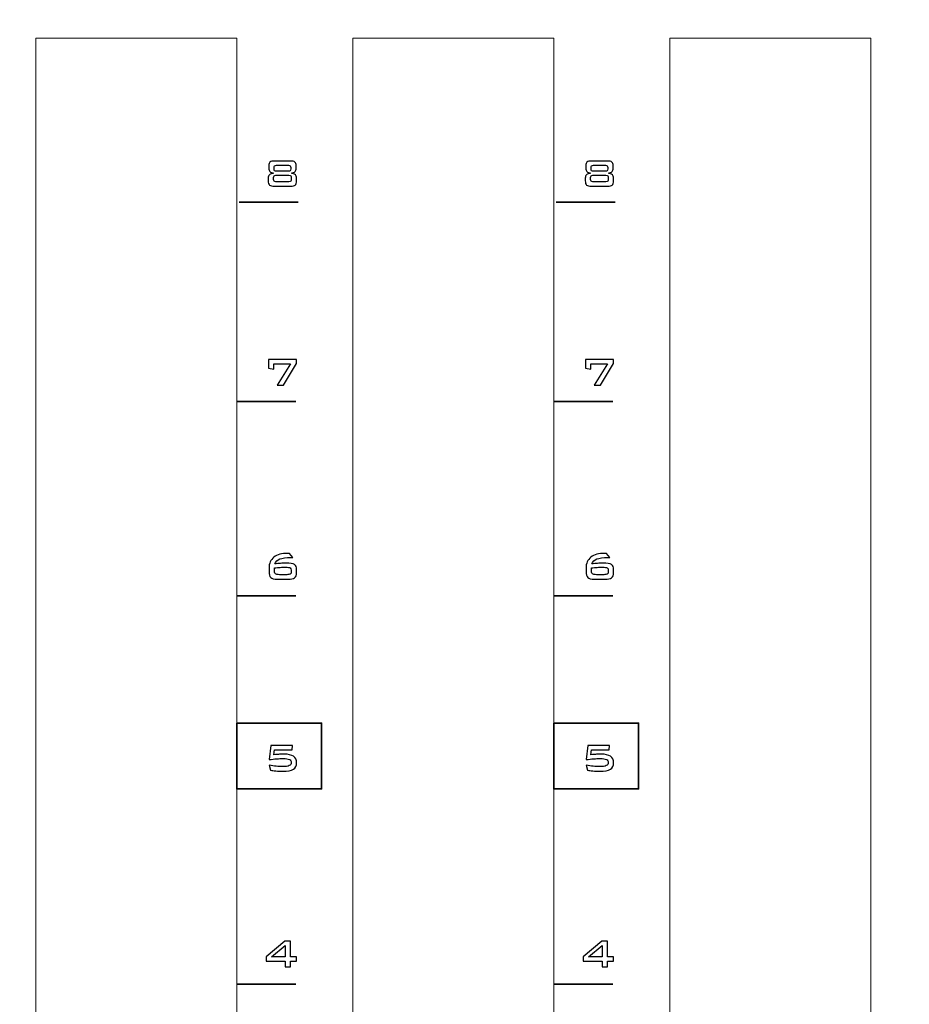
# Model space of a CAD drawing. Header units: millimetres. Extents: x 94562 to 148959, y -25377 to 3008.
# Tile 42 of 187: x 99278 to 99342, y -21976 to -21905. Entities that reach past the tile are written whole.
import ezdxf

# ---------------------------------------------------------------- set-up
doc = ezdxf.new("R2010")
doc.units = ezdxf.units.MM
doc.layers.add('tt_symbole', color=40, linetype='Continuous')

msp = doc.modelspace()

# ---------------------------------------------------------------- linework, layer by layer
at = {"layer": 'tt_symbole', "lineweight": 5}
for points, knots in [([(98937.302, -21884.08), (98937.302, -21884.08), (98939.302, -21882.08), (98939.302, -21882.08), (98939.302, -21882.08), (98939.302, -21882.08), (98955.802, -21882.08), (98955.802, -21882.08), (98955.802, -21882.08), (98955.802, -21882.08), (98955.802, -21881.705), (98955.802, -21881.705), (98955.802, -21881.705), (98955.802, -21880.261), (98956.984, -21879.08), (98958.427, -21879.08), (98958.427, -21879.08), (98958.427, -21879.08), (99398.177, -21879.08), (99398.177, -21879.08), (99398.177, -21879.08), (99399.621, -21879.08), (99400.802, -21880.261), (99400.802, -21881.705), (99400.802, -21881.705), (99400.802, -21881.705), (99400.802, -21882.08), (99400.802, -21882.08), (99400.802, -21882.08), (99400.802, -21882.08), (99417.302, -21882.08), (99417.302, -21882.08), (99417.302, -21882.08), (99417.302, -21882.08), (99419.302, -21884.08), (99419.302, -21884.08), (99419.302, -21884.08), (99419.302, -21884.08), (99419.302, -22049.08), (99419.302, -22049.08), (99419.302, -22049.08), (99419.302, -22049.08), (99417.302, -22051.08), (99417.302, -22051.08), (99417.302, -22051.08), (99417.302, -22051.08), (99400.802, -22051.08), (99400.802, -22051.08), (99400.802, -22051.08), (99400.802, -22051.08), (99400.802, -22051.455), (99400.802, -22051.455), (99400.802, -22051.455), (99400.802, -22052.899), (99399.621, -22054.08), (99398.177, -22054.08), (99398.177, -22054.08), (99398.177, -22054.08), (99397.802, -22054.08), (99397.802, -22054.08), (99397.802, -22054.08), (99397.802, -22054.08), (99397.802, -22055.08), (99397.802, -22055.08), (99397.802, -22055.08), (99397.802, -22055.08), (98958.802, -22055.08), (98958.802, -22055.08), (98958.802, -22055.08), (98958.802, -22055.08), (98958.802, -22054.08), (98958.802, -22054.08), (98958.802, -22054.08), (98958.802, -22054.08), (98958.427, -22054.08), (98958.427, -22054.08), (98958.427, -22054.08), (98956.984, -22054.08), (98955.802, -22052.899), (98955.802, -22051.455), (98955.802, -22051.455), (98955.802, -22051.455), (98955.802, -22051.08), (98955.802, -22051.08), (98955.802, -22051.08), (98955.802, -22051.08), (98939.302, -22051.08), (98939.302, -22051.08), (98939.302, -22051.08), (98939.302, -22051.08), (98937.302, -22049.08), (98937.302, -22049.08), (98937.302, -22049.08), (98937.302, -22049.08), (98937.302, -21884.08), (98937.302, -21884.08)], [0, 0, 0, 0, 0.041667, 0.041667, 0.041667, 0.041667, 0.083333, 0.083333, 0.083333, 0.083333, 0.125, 0.125, 0.125, 0.125, 0.166667, 0.166667, 0.166667, 0.166667, 0.208333, 0.208333, 0.208333, 0.208333, 0.25, 0.25, 0.25, 0.25, 0.291667, 0.291667, 0.291667, 0.291667, 0.333333, 0.333333, 0.333333, 0.333333, 0.375, 0.375, 0.375, 0.375, 0.416667, 0.416667, 0.416667, 0.416667, 0.458333, 0.458333, 0.458333, 0.458333, 0.5, 0.5, 0.5, 0.5, 0.541667, 0.541667, 0.541667, 0.541667, 0.583333, 0.583333, 0.583333, 0.583333, 0.625, 0.625, 0.625, 0.625, 0.666667, 0.666667, 0.666667, 0.666667, 0.708333, 0.708333, 0.708333, 0.708333, 0.75, 0.75, 0.75, 0.75, 0.791667, 0.791667, 0.791667, 0.791667, 0.833333, 0.833333, 0.833333, 0.833333, 0.875, 0.875, 0.875, 0.875, 0.916667, 0.916667, 0.916667, 0.916667, 0.958333, 0.958333, 0.958333, 0.958333, 1, 1, 1, 1]), ([(99279.482, -21906.48), (99279.482, -21906.48), (99293.982, -21906.48), (99293.982, -21906.48), (99293.982, -21906.48), (99293.982, -21906.48), (99293.982, -22025.48), (99293.982, -22025.48), (99293.982, -22025.48), (99293.982, -22025.48), (99279.482, -22025.48), (99279.482, -22025.48), (99279.482, -22025.48), (99279.482, -22025.48), (99279.482, -21906.48), (99279.482, -21906.48)], [0, 0, 0, 0, 0.25, 0.25, 0.25, 0.25, 0.5, 0.5, 0.5, 0.5, 0.75, 0.75, 0.75, 0.75, 1, 1, 1, 1]), ([(99302.342, -21906.48), (99302.342, -21906.48), (99316.842, -21906.48), (99316.842, -21906.48), (99316.842, -21906.48), (99316.842, -21906.48), (99316.842, -22025.48), (99316.842, -22025.48), (99316.842, -22025.48), (99316.842, -22025.48), (99302.342, -22025.48), (99302.342, -22025.48), (99302.342, -22025.48), (99302.342, -22025.48), (99302.342, -21906.48), (99302.342, -21906.48)], [0, 0, 0, 0, 0.25, 0.25, 0.25, 0.25, 0.5, 0.5, 0.5, 0.5, 0.75, 0.75, 0.75, 0.75, 1, 1, 1, 1]), ([(99325.202, -21906.48), (99325.202, -21906.48), (99339.702, -21906.48), (99339.702, -21906.48), (99339.702, -21906.48), (99339.702, -21906.48), (99339.702, -22025.48), (99339.702, -22025.48), (99339.702, -22025.48), (99339.702, -22025.48), (99325.202, -22025.48), (99325.202, -22025.48), (99325.202, -22025.48), (99325.202, -22025.48), (99325.202, -21906.48), (99325.202, -21906.48)], [0, 0, 0, 0, 0.25, 0.25, 0.25, 0.25, 0.5, 0.5, 0.5, 0.5, 0.75, 0.75, 0.75, 0.75, 1, 1, 1, 1])]:
    msp.add_open_spline(points, degree=3, knots=knots, dxfattribs=at)
at = {"layer": 'tt_symbole'}
for points, knots in [([(99297.839, -21915.343), (99298.003, -21915.343), (99298.114, -21915.369), (99298.171, -21915.419), (99298.171, -21915.419), (99298.228, -21915.47), (99298.256, -21915.563), (99298.256, -21915.7), (99298.256, -21915.7), (99298.256, -21915.7), (99298.256, -21915.865), (99298.256, -21915.865), (99298.256, -21915.865), (99298.256, -21915.971), (99298.23, -21916.05), (99298.179, -21916.103), (99298.179, -21916.103), (99298.127, -21916.156), (99298.036, -21916.194), (99297.906, -21916.218), (99297.906, -21916.218), (99298.041, -21916.233), (99298.14, -21916.27), (99298.203, -21916.329), (99298.203, -21916.329), (99298.266, -21916.387), (99298.297, -21916.472), (99298.297, -21916.582), (99298.297, -21916.582), (99298.297, -21916.582), (99298.297, -21916.773), (99298.297, -21916.773), (99298.297, -21916.773), (99298.297, -21916.921), (99298.265, -21917.024), (99298.2, -21917.08), (99298.2, -21917.08), (99298.135, -21917.136), (99298.02, -21917.164), (99297.853, -21917.164), (99297.853, -21917.164), (99297.853, -21917.164), (99296.69, -21917.164), (99296.69, -21917.164), (99296.69, -21917.164), (99296.525, -21917.164), (99296.41, -21917.137), (99296.346, -21917.081), (99296.346, -21917.081), (99296.282, -21917.025), (99296.249, -21916.923), (99296.249, -21916.773), (99296.249, -21916.773), (99296.249, -21916.773), (99296.249, -21916.582), (99296.249, -21916.582), (99296.249, -21916.582), (99296.249, -21916.473), (99296.281, -21916.389), (99296.344, -21916.329), (99296.344, -21916.329), (99296.407, -21916.271), (99296.505, -21916.233), (99296.637, -21916.218), (99296.637, -21916.218), (99296.508, -21916.193), (99296.418, -21916.154), (99296.365, -21916.101), (99296.365, -21916.101), (99296.313, -21916.048), (99296.287, -21915.97), (99296.287, -21915.865), (99296.287, -21915.865), (99296.287, -21915.865), (99296.287, -21915.7), (99296.287, -21915.7), (99296.287, -21915.7), (99296.287, -21915.563), (99296.315, -21915.47), (99296.372, -21915.419), (99296.372, -21915.419), (99296.429, -21915.369), (99296.54, -21915.343), (99296.704, -21915.343), (99296.704, -21915.343), (99296.704, -21915.343), (99297.839, -21915.343), (99297.839, -21915.343)], [0, 0, 0, 0, 0.045455, 0.045455, 0.045455, 0.045455, 0.090909, 0.090909, 0.090909, 0.090909, 0.136364, 0.136364, 0.136364, 0.136364, 0.181818, 0.181818, 0.181818, 0.181818, 0.227273, 0.227273, 0.227273, 0.227273, 0.272727, 0.272727, 0.272727, 0.272727, 0.318182, 0.318182, 0.318182, 0.318182, 0.363636, 0.363636, 0.363636, 0.363636, 0.409091, 0.409091, 0.409091, 0.409091, 0.454545, 0.454545, 0.454545, 0.454545, 0.5, 0.5, 0.5, 0.5, 0.545455, 0.545455, 0.545455, 0.545455, 0.590909, 0.590909, 0.590909, 0.590909, 0.636364, 0.636364, 0.636364, 0.636364, 0.681818, 0.681818, 0.681818, 0.681818, 0.727273, 0.727273, 0.727273, 0.727273, 0.772727, 0.772727, 0.772727, 0.772727, 0.818182, 0.818182, 0.818182, 0.818182, 0.863636, 0.863636, 0.863636, 0.863636, 0.909091, 0.909091, 0.909091, 0.909091, 0.954545, 0.954545, 0.954545, 0.954545, 1, 1, 1, 1]), ([(99297.698, -21915.653), (99297.698, -21915.653), (99296.849, -21915.653), (99296.849, -21915.653), (99296.849, -21915.653), (99296.779, -21915.653), (99296.732, -21915.664), (99296.707, -21915.687), (99296.707, -21915.687), (99296.683, -21915.709), (99296.671, -21915.754), (99296.671, -21915.82), (99296.671, -21915.82), (99296.671, -21915.82), (99296.671, -21915.912), (99296.671, -21915.912), (99296.671, -21915.912), (99296.671, -21915.977), (99296.683, -21916.021), (99296.707, -21916.044), (99296.707, -21916.044), (99296.732, -21916.066), (99296.779, -21916.077), (99296.849, -21916.077), (99296.849, -21916.077), (99296.849, -21916.077), (99297.698, -21916.077), (99297.698, -21916.077), (99297.698, -21916.077), (99297.767, -21916.077), (99297.813, -21916.066), (99297.837, -21916.044), (99297.837, -21916.044), (99297.86, -21916.022), (99297.872, -21915.978), (99297.872, -21915.912), (99297.872, -21915.912), (99297.872, -21915.912), (99297.872, -21915.82), (99297.872, -21915.82), (99297.872, -21915.82), (99297.872, -21915.753), (99297.86, -21915.708), (99297.837, -21915.686), (99297.837, -21915.686), (99297.813, -21915.664), (99297.767, -21915.653), (99297.698, -21915.653)], [0, 0, 0, 0, 0.083333, 0.083333, 0.083333, 0.083333, 0.166667, 0.166667, 0.166667, 0.166667, 0.25, 0.25, 0.25, 0.25, 0.333333, 0.333333, 0.333333, 0.333333, 0.416667, 0.416667, 0.416667, 0.416667, 0.5, 0.5, 0.5, 0.5, 0.583333, 0.583333, 0.583333, 0.583333, 0.666667, 0.666667, 0.666667, 0.666667, 0.75, 0.75, 0.75, 0.75, 0.833333, 0.833333, 0.833333, 0.833333, 0.916667, 0.916667, 0.916667, 0.916667, 1, 1, 1, 1]), ([(99320.699, -21915.343), (99320.863, -21915.343), (99320.974, -21915.369), (99321.031, -21915.419), (99321.031, -21915.419), (99321.088, -21915.47), (99321.116, -21915.563), (99321.116, -21915.7), (99321.116, -21915.7), (99321.116, -21915.7), (99321.116, -21915.865), (99321.116, -21915.865), (99321.116, -21915.865), (99321.116, -21915.971), (99321.09, -21916.05), (99321.039, -21916.103), (99321.039, -21916.103), (99320.987, -21916.156), (99320.896, -21916.194), (99320.766, -21916.218), (99320.766, -21916.218), (99320.901, -21916.233), (99321, -21916.27), (99321.063, -21916.329), (99321.063, -21916.329), (99321.126, -21916.387), (99321.157, -21916.472), (99321.157, -21916.582), (99321.157, -21916.582), (99321.157, -21916.582), (99321.157, -21916.773), (99321.157, -21916.773), (99321.157, -21916.773), (99321.157, -21916.921), (99321.125, -21917.024), (99321.06, -21917.08), (99321.06, -21917.08), (99320.995, -21917.136), (99320.88, -21917.164), (99320.713, -21917.164), (99320.713, -21917.164), (99320.713, -21917.164), (99319.55, -21917.164), (99319.55, -21917.164), (99319.55, -21917.164), (99319.385, -21917.164), (99319.27, -21917.137), (99319.206, -21917.081), (99319.206, -21917.081), (99319.142, -21917.025), (99319.109, -21916.923), (99319.109, -21916.773), (99319.109, -21916.773), (99319.109, -21916.773), (99319.109, -21916.582), (99319.109, -21916.582), (99319.109, -21916.582), (99319.109, -21916.473), (99319.141, -21916.389), (99319.204, -21916.329), (99319.204, -21916.329), (99319.267, -21916.271), (99319.365, -21916.233), (99319.497, -21916.218), (99319.497, -21916.218), (99319.368, -21916.193), (99319.278, -21916.154), (99319.225, -21916.101), (99319.225, -21916.101), (99319.173, -21916.048), (99319.147, -21915.97), (99319.147, -21915.865), (99319.147, -21915.865), (99319.147, -21915.865), (99319.147, -21915.7), (99319.147, -21915.7), (99319.147, -21915.7), (99319.147, -21915.563), (99319.175, -21915.47), (99319.232, -21915.419), (99319.232, -21915.419), (99319.289, -21915.369), (99319.4, -21915.343), (99319.564, -21915.343), (99319.564, -21915.343), (99319.564, -21915.343), (99320.699, -21915.343), (99320.699, -21915.343)], [0, 0, 0, 0, 0.045455, 0.045455, 0.045455, 0.045455, 0.090909, 0.090909, 0.090909, 0.090909, 0.136364, 0.136364, 0.136364, 0.136364, 0.181818, 0.181818, 0.181818, 0.181818, 0.227273, 0.227273, 0.227273, 0.227273, 0.272727, 0.272727, 0.272727, 0.272727, 0.318182, 0.318182, 0.318182, 0.318182, 0.363636, 0.363636, 0.363636, 0.363636, 0.409091, 0.409091, 0.409091, 0.409091, 0.454545, 0.454545, 0.454545, 0.454545, 0.5, 0.5, 0.5, 0.5, 0.545455, 0.545455, 0.545455, 0.545455, 0.590909, 0.590909, 0.590909, 0.590909, 0.636364, 0.636364, 0.636364, 0.636364, 0.681818, 0.681818, 0.681818, 0.681818, 0.727273, 0.727273, 0.727273, 0.727273, 0.772727, 0.772727, 0.772727, 0.772727, 0.818182, 0.818182, 0.818182, 0.818182, 0.863636, 0.863636, 0.863636, 0.863636, 0.909091, 0.909091, 0.909091, 0.909091, 0.954545, 0.954545, 0.954545, 0.954545, 1, 1, 1, 1]), ([(99320.558, -21915.653), (99320.558, -21915.653), (99319.709, -21915.653), (99319.709, -21915.653), (99319.709, -21915.653), (99319.639, -21915.653), (99319.592, -21915.664), (99319.567, -21915.687), (99319.567, -21915.687), (99319.543, -21915.709), (99319.531, -21915.754), (99319.531, -21915.82), (99319.531, -21915.82), (99319.531, -21915.82), (99319.531, -21915.912), (99319.531, -21915.912), (99319.531, -21915.912), (99319.531, -21915.977), (99319.543, -21916.021), (99319.567, -21916.044), (99319.567, -21916.044), (99319.592, -21916.066), (99319.639, -21916.077), (99319.709, -21916.077), (99319.709, -21916.077), (99319.709, -21916.077), (99320.558, -21916.077), (99320.558, -21916.077), (99320.558, -21916.077), (99320.627, -21916.077), (99320.673, -21916.066), (99320.697, -21916.044), (99320.697, -21916.044), (99320.72, -21916.022), (99320.732, -21915.978), (99320.732, -21915.912), (99320.732, -21915.912), (99320.732, -21915.912), (99320.732, -21915.82), (99320.732, -21915.82), (99320.732, -21915.82), (99320.732, -21915.753), (99320.72, -21915.708), (99320.697, -21915.686), (99320.697, -21915.686), (99320.673, -21915.664), (99320.627, -21915.653), (99320.558, -21915.653)], [0, 0, 0, 0, 0.083333, 0.083333, 0.083333, 0.083333, 0.166667, 0.166667, 0.166667, 0.166667, 0.25, 0.25, 0.25, 0.25, 0.333333, 0.333333, 0.333333, 0.333333, 0.416667, 0.416667, 0.416667, 0.416667, 0.5, 0.5, 0.5, 0.5, 0.583333, 0.583333, 0.583333, 0.583333, 0.666667, 0.666667, 0.666667, 0.666667, 0.75, 0.75, 0.75, 0.75, 0.833333, 0.833333, 0.833333, 0.833333, 0.916667, 0.916667, 0.916667, 0.916667, 1, 1, 1, 1]), ([(99297.738, -21916.373), (99297.738, -21916.373), (99296.806, -21916.373), (99296.806, -21916.373), (99296.806, -21916.373), (99296.737, -21916.373), (99296.691, -21916.385), (99296.668, -21916.406), (99296.668, -21916.406), (99296.645, -21916.428), (99296.633, -21916.473), (99296.633, -21916.54), (99296.633, -21916.54), (99296.633, -21916.54), (99296.633, -21916.673), (99296.633, -21916.673), (99296.633, -21916.673), (99296.633, -21916.74), (99296.645, -21916.784), (99296.666, -21916.805), (99296.666, -21916.805), (99296.688, -21916.826), (99296.734, -21916.837), (99296.806, -21916.837), (99296.806, -21916.837), (99296.806, -21916.837), (99297.738, -21916.837), (99297.738, -21916.837), (99297.738, -21916.837), (99297.808, -21916.837), (99297.854, -21916.826), (99297.876, -21916.805), (99297.876, -21916.805), (99297.899, -21916.784), (99297.91, -21916.74), (99297.91, -21916.673), (99297.91, -21916.673), (99297.91, -21916.673), (99297.91, -21916.54), (99297.91, -21916.54), (99297.91, -21916.54), (99297.91, -21916.473), (99297.898, -21916.428), (99297.875, -21916.406), (99297.875, -21916.406), (99297.852, -21916.385), (99297.806, -21916.373), (99297.738, -21916.373)], [0, 0, 0, 0, 0.083333, 0.083333, 0.083333, 0.083333, 0.166667, 0.166667, 0.166667, 0.166667, 0.25, 0.25, 0.25, 0.25, 0.333333, 0.333333, 0.333333, 0.333333, 0.416667, 0.416667, 0.416667, 0.416667, 0.5, 0.5, 0.5, 0.5, 0.583333, 0.583333, 0.583333, 0.583333, 0.666667, 0.666667, 0.666667, 0.666667, 0.75, 0.75, 0.75, 0.75, 0.833333, 0.833333, 0.833333, 0.833333, 0.916667, 0.916667, 0.916667, 0.916667, 1, 1, 1, 1]), ([(99320.598, -21916.373), (99320.598, -21916.373), (99319.666, -21916.373), (99319.666, -21916.373), (99319.666, -21916.373), (99319.597, -21916.373), (99319.551, -21916.385), (99319.528, -21916.406), (99319.528, -21916.406), (99319.505, -21916.428), (99319.493, -21916.473), (99319.493, -21916.54), (99319.493, -21916.54), (99319.493, -21916.54), (99319.493, -21916.673), (99319.493, -21916.673), (99319.493, -21916.673), (99319.493, -21916.74), (99319.505, -21916.784), (99319.526, -21916.805), (99319.526, -21916.805), (99319.548, -21916.826), (99319.594, -21916.837), (99319.666, -21916.837), (99319.666, -21916.837), (99319.666, -21916.837), (99320.598, -21916.837), (99320.598, -21916.837), (99320.598, -21916.837), (99320.668, -21916.837), (99320.714, -21916.826), (99320.736, -21916.805), (99320.736, -21916.805), (99320.759, -21916.784), (99320.77, -21916.74), (99320.77, -21916.673), (99320.77, -21916.673), (99320.77, -21916.673), (99320.77, -21916.54), (99320.77, -21916.54), (99320.77, -21916.54), (99320.77, -21916.473), (99320.758, -21916.428), (99320.735, -21916.406), (99320.735, -21916.406), (99320.712, -21916.385), (99320.666, -21916.373), (99320.598, -21916.373)], [0, 0, 0, 0, 0.083333, 0.083333, 0.083333, 0.083333, 0.166667, 0.166667, 0.166667, 0.166667, 0.25, 0.25, 0.25, 0.25, 0.333333, 0.333333, 0.333333, 0.333333, 0.416667, 0.416667, 0.416667, 0.416667, 0.5, 0.5, 0.5, 0.5, 0.583333, 0.583333, 0.583333, 0.583333, 0.666667, 0.666667, 0.666667, 0.666667, 0.75, 0.75, 0.75, 0.75, 0.833333, 0.833333, 0.833333, 0.833333, 0.916667, 0.916667, 0.916667, 0.916667, 1, 1, 1, 1]), ([(99296.881, -21931.494), (99296.881, -21931.494), (99297.863, -21929.951), (99297.863, -21929.951), (99297.863, -21929.951), (99297.863, -21929.951), (99296.659, -21929.951), (99296.659, -21929.951), (99296.659, -21929.951), (99296.659, -21929.951), (99296.659, -21930.344), (99296.659, -21930.344), (99296.659, -21930.344), (99296.659, -21930.344), (99296.275, -21930.277), (99296.275, -21930.277), (99296.275, -21930.277), (99296.275, -21930.277), (99296.275, -21929.641), (99296.275, -21929.641), (99296.275, -21929.641), (99296.275, -21929.641), (99298.297, -21929.641), (99298.297, -21929.641), (99298.297, -21929.641), (99298.297, -21929.641), (99298.297, -21929.934), (99298.297, -21929.934), (99298.297, -21929.934), (99298.297, -21929.934), (99297.345, -21931.494), (99297.345, -21931.494), (99297.345, -21931.494), (99297.345, -21931.494), (99296.881, -21931.494), (99296.881, -21931.494)], [0, 0, 0, 0, 0.111111, 0.111111, 0.111111, 0.111111, 0.222222, 0.222222, 0.222222, 0.222222, 0.333333, 0.333333, 0.333333, 0.333333, 0.444444, 0.444444, 0.444444, 0.444444, 0.555556, 0.555556, 0.555556, 0.555556, 0.666667, 0.666667, 0.666667, 0.666667, 0.777778, 0.777778, 0.777778, 0.777778, 0.888889, 0.888889, 0.888889, 0.888889, 1, 1, 1, 1]), ([(99319.741, -21931.494), (99319.741, -21931.494), (99320.723, -21929.951), (99320.723, -21929.951), (99320.723, -21929.951), (99320.723, -21929.951), (99319.519, -21929.951), (99319.519, -21929.951), (99319.519, -21929.951), (99319.519, -21929.951), (99319.519, -21930.344), (99319.519, -21930.344), (99319.519, -21930.344), (99319.519, -21930.344), (99319.135, -21930.277), (99319.135, -21930.277), (99319.135, -21930.277), (99319.135, -21930.277), (99319.135, -21929.641), (99319.135, -21929.641), (99319.135, -21929.641), (99319.135, -21929.641), (99321.157, -21929.641), (99321.157, -21929.641), (99321.157, -21929.641), (99321.157, -21929.641), (99321.157, -21929.934), (99321.157, -21929.934), (99321.157, -21929.934), (99321.157, -21929.934), (99320.205, -21931.494), (99320.205, -21931.494), (99320.205, -21931.494), (99320.205, -21931.494), (99319.741, -21931.494), (99319.741, -21931.494)], [0, 0, 0, 0, 0.111111, 0.111111, 0.111111, 0.111111, 0.222222, 0.222222, 0.222222, 0.222222, 0.333333, 0.333333, 0.333333, 0.333333, 0.444444, 0.444444, 0.444444, 0.444444, 0.555556, 0.555556, 0.555556, 0.555556, 0.666667, 0.666667, 0.666667, 0.666667, 0.777778, 0.777778, 0.777778, 0.777778, 0.888889, 0.888889, 0.888889, 0.888889, 1, 1, 1, 1]), ([(99296.724, -21944.388), (99296.863, -21944.368), (99297, -21944.352), (99297.134, -21944.341), (99297.134, -21944.341), (99297.267, -21944.33), (99297.399, -21944.325), (99297.529, -21944.325), (99297.529, -21944.325), (99297.823, -21944.325), (99298.024, -21944.359), (99298.134, -21944.427), (99298.134, -21944.427), (99298.243, -21944.496), (99298.297, -21944.618), (99298.297, -21944.795), (99298.297, -21944.795), (99298.297, -21944.795), (99298.297, -21945.042), (99298.297, -21945.042), (99298.297, -21945.042), (99298.297, -21945.193), (99298.247, -21945.305), (99298.146, -21945.377), (99298.146, -21945.377), (99298.044, -21945.45), (99297.887, -21945.486), (99297.674, -21945.486), (99297.674, -21945.486), (99297.674, -21945.486), (99296.904, -21945.486), (99296.904, -21945.486), (99296.904, -21945.486), (99296.674, -21945.486), (99296.516, -21945.446), (99296.432, -21945.366), (99296.432, -21945.366), (99296.346, -21945.285), (99296.304, -21945.138), (99296.304, -21944.925), (99296.304, -21944.925), (99296.304, -21944.925), (99296.304, -21944.685), (99296.304, -21944.685), (99296.304, -21944.685), (99296.304, -21944.346), (99296.422, -21944.084), (99296.656, -21943.899), (99296.656, -21943.899), (99296.891, -21943.713), (99297.222, -21943.62), (99297.65, -21943.62), (99297.65, -21943.62), (99297.666, -21943.62), (99297.683, -21943.62), (99297.702, -21943.621), (99297.702, -21943.621), (99297.721, -21943.622), (99297.747, -21943.624), (99297.779, -21943.627), (99297.779, -21943.627), (99297.779, -21943.627), (99298.03, -21943.92), (99298.03, -21943.92), (99298.03, -21943.92), (99298.03, -21943.92), (99297.913, -21943.92), (99297.913, -21943.92), (99297.913, -21943.92), (99297.526, -21943.92), (99297.247, -21943.956), (99297.074, -21944.026), (99297.074, -21944.026), (99296.902, -21944.097), (99296.786, -21944.218), (99296.724, -21944.388)], [0, 0, 0, 0, 0.052632, 0.052632, 0.052632, 0.052632, 0.105263, 0.105263, 0.105263, 0.105263, 0.157895, 0.157895, 0.157895, 0.157895, 0.210526, 0.210526, 0.210526, 0.210526, 0.263158, 0.263158, 0.263158, 0.263158, 0.315789, 0.315789, 0.315789, 0.315789, 0.368421, 0.368421, 0.368421, 0.368421, 0.421053, 0.421053, 0.421053, 0.421053, 0.473684, 0.473684, 0.473684, 0.473684, 0.526316, 0.526316, 0.526316, 0.526316, 0.578947, 0.578947, 0.578947, 0.578947, 0.631579, 0.631579, 0.631579, 0.631579, 0.684211, 0.684211, 0.684211, 0.684211, 0.736842, 0.736842, 0.736842, 0.736842, 0.789474, 0.789474, 0.789474, 0.789474, 0.842105, 0.842105, 0.842105, 0.842105, 0.894737, 0.894737, 0.894737, 0.894737, 0.947368, 0.947368, 0.947368, 0.947368, 1, 1, 1, 1]), ([(99319.584, -21944.388), (99319.723, -21944.368), (99319.86, -21944.352), (99319.994, -21944.341), (99319.994, -21944.341), (99320.127, -21944.33), (99320.259, -21944.325), (99320.389, -21944.325), (99320.389, -21944.325), (99320.683, -21944.325), (99320.884, -21944.359), (99320.994, -21944.427), (99320.994, -21944.427), (99321.103, -21944.496), (99321.157, -21944.618), (99321.157, -21944.795), (99321.157, -21944.795), (99321.157, -21944.795), (99321.157, -21945.042), (99321.157, -21945.042), (99321.157, -21945.042), (99321.157, -21945.193), (99321.107, -21945.305), (99321.006, -21945.377), (99321.006, -21945.377), (99320.904, -21945.45), (99320.747, -21945.486), (99320.534, -21945.486), (99320.534, -21945.486), (99320.534, -21945.486), (99319.764, -21945.486), (99319.764, -21945.486), (99319.764, -21945.486), (99319.534, -21945.486), (99319.376, -21945.446), (99319.292, -21945.366), (99319.292, -21945.366), (99319.206, -21945.285), (99319.164, -21945.138), (99319.164, -21944.925), (99319.164, -21944.925), (99319.164, -21944.925), (99319.164, -21944.685), (99319.164, -21944.685), (99319.164, -21944.685), (99319.164, -21944.346), (99319.282, -21944.084), (99319.516, -21943.899), (99319.516, -21943.899), (99319.751, -21943.713), (99320.082, -21943.62), (99320.51, -21943.62), (99320.51, -21943.62), (99320.526, -21943.62), (99320.543, -21943.62), (99320.562, -21943.621), (99320.562, -21943.621), (99320.581, -21943.622), (99320.607, -21943.624), (99320.639, -21943.627), (99320.639, -21943.627), (99320.639, -21943.627), (99320.89, -21943.92), (99320.89, -21943.92), (99320.89, -21943.92), (99320.89, -21943.92), (99320.773, -21943.92), (99320.773, -21943.92), (99320.773, -21943.92), (99320.386, -21943.92), (99320.107, -21943.956), (99319.934, -21944.026), (99319.934, -21944.026), (99319.762, -21944.097), (99319.646, -21944.218), (99319.584, -21944.388)], [0, 0, 0, 0, 0.052632, 0.052632, 0.052632, 0.052632, 0.105263, 0.105263, 0.105263, 0.105263, 0.157895, 0.157895, 0.157895, 0.157895, 0.210526, 0.210526, 0.210526, 0.210526, 0.263158, 0.263158, 0.263158, 0.263158, 0.315789, 0.315789, 0.315789, 0.315789, 0.368421, 0.368421, 0.368421, 0.368421, 0.421053, 0.421053, 0.421053, 0.421053, 0.473684, 0.473684, 0.473684, 0.473684, 0.526316, 0.526316, 0.526316, 0.526316, 0.578947, 0.578947, 0.578947, 0.578947, 0.631579, 0.631579, 0.631579, 0.631579, 0.684211, 0.684211, 0.684211, 0.684211, 0.736842, 0.736842, 0.736842, 0.736842, 0.789474, 0.789474, 0.789474, 0.789474, 0.842105, 0.842105, 0.842105, 0.842105, 0.894737, 0.894737, 0.894737, 0.894737, 0.947368, 0.947368, 0.947368, 0.947368, 1, 1, 1, 1]), ([(99296.7, -21944.664), (99296.698, -21944.679), (99296.696, -21944.694), (99296.695, -21944.709), (99296.695, -21944.709), (99296.694, -21944.724), (99296.693, -21944.744), (99296.693, -21944.769), (99296.693, -21944.769), (99296.693, -21944.945), (99296.717, -21945.054), (99296.763, -21945.096), (99296.763, -21945.096), (99296.81, -21945.137), (99296.912, -21945.159), (99297.071, -21945.159), (99297.071, -21945.159), (99297.071, -21945.159), (99297.579, -21945.159), (99297.579, -21945.159), (99297.579, -21945.159), (99297.704, -21945.159), (99297.79, -21945.143), (99297.838, -21945.112), (99297.838, -21945.112), (99297.886, -21945.081), (99297.91, -21945.024), (99297.91, -21944.94), (99297.91, -21944.94), (99297.91, -21944.94), (99297.91, -21944.84), (99297.91, -21944.84), (99297.91, -21944.84), (99297.91, -21944.755), (99297.883, -21944.697), (99297.83, -21944.667), (99297.83, -21944.667), (99297.776, -21944.636), (99297.669, -21944.621), (99297.508, -21944.621), (99297.508, -21944.621), (99297.379, -21944.621), (99297.246, -21944.625), (99297.111, -21944.632), (99297.111, -21944.632), (99296.976, -21944.64), (99296.839, -21944.651), (99296.7, -21944.664)], [0, 0, 0, 0, 0.083333, 0.083333, 0.083333, 0.083333, 0.166667, 0.166667, 0.166667, 0.166667, 0.25, 0.25, 0.25, 0.25, 0.333333, 0.333333, 0.333333, 0.333333, 0.416667, 0.416667, 0.416667, 0.416667, 0.5, 0.5, 0.5, 0.5, 0.583333, 0.583333, 0.583333, 0.583333, 0.666667, 0.666667, 0.666667, 0.666667, 0.75, 0.75, 0.75, 0.75, 0.833333, 0.833333, 0.833333, 0.833333, 0.916667, 0.916667, 0.916667, 0.916667, 1, 1, 1, 1]), ([(99319.56, -21944.664), (99319.558, -21944.679), (99319.556, -21944.694), (99319.555, -21944.709), (99319.555, -21944.709), (99319.554, -21944.724), (99319.553, -21944.744), (99319.553, -21944.769), (99319.553, -21944.769), (99319.553, -21944.945), (99319.577, -21945.054), (99319.623, -21945.096), (99319.623, -21945.096), (99319.67, -21945.137), (99319.772, -21945.159), (99319.931, -21945.159), (99319.931, -21945.159), (99319.931, -21945.159), (99320.439, -21945.159), (99320.439, -21945.159), (99320.439, -21945.159), (99320.564, -21945.159), (99320.65, -21945.143), (99320.698, -21945.112), (99320.698, -21945.112), (99320.746, -21945.081), (99320.77, -21945.024), (99320.77, -21944.94), (99320.77, -21944.94), (99320.77, -21944.94), (99320.77, -21944.84), (99320.77, -21944.84), (99320.77, -21944.84), (99320.77, -21944.755), (99320.743, -21944.697), (99320.69, -21944.667), (99320.69, -21944.667), (99320.636, -21944.636), (99320.529, -21944.621), (99320.368, -21944.621), (99320.368, -21944.621), (99320.239, -21944.621), (99320.106, -21944.625), (99319.971, -21944.632), (99319.971, -21944.632), (99319.836, -21944.64), (99319.699, -21944.651), (99319.56, -21944.664)], [0, 0, 0, 0, 0.083333, 0.083333, 0.083333, 0.083333, 0.166667, 0.166667, 0.166667, 0.166667, 0.25, 0.25, 0.25, 0.25, 0.333333, 0.333333, 0.333333, 0.333333, 0.416667, 0.416667, 0.416667, 0.416667, 0.5, 0.5, 0.5, 0.5, 0.583333, 0.583333, 0.583333, 0.583333, 0.666667, 0.666667, 0.666667, 0.666667, 0.75, 0.75, 0.75, 0.75, 0.833333, 0.833333, 0.833333, 0.833333, 0.916667, 0.916667, 0.916667, 0.916667, 1, 1, 1, 1]), ([(99296.325, -21958.485), (99296.325, -21958.485), (99296.428, -21957.476), (99296.428, -21957.476), (99296.428, -21957.476), (99296.428, -21957.476), (99298.001, -21957.476), (99298.001, -21957.476), (99298.001, -21957.476), (99298.001, -21957.476), (99297.97, -21957.786), (99297.97, -21957.786), (99297.97, -21957.786), (99297.97, -21957.786), (99296.699, -21957.786), (99296.699, -21957.786), (99296.699, -21957.786), (99296.699, -21957.786), (99296.657, -21958.139), (99296.657, -21958.139), (99296.657, -21958.139), (99296.813, -21958.123), (99296.951, -21958.111), (99297.07, -21958.105), (99297.07, -21958.105), (99297.188, -21958.098), (99297.297, -21958.094), (99297.395, -21958.094), (99297.395, -21958.094), (99297.695, -21958.094), (99297.921, -21958.145), (99298.071, -21958.248), (99298.071, -21958.248), (99298.222, -21958.351), (99298.297, -21958.505), (99298.297, -21958.711), (99298.297, -21958.711), (99298.297, -21958.924), (99298.218, -21959.08), (99298.06, -21959.176), (99298.06, -21959.176), (99297.903, -21959.273), (99297.647, -21959.321), (99297.295, -21959.321), (99297.295, -21959.321), (99297.11, -21959.321), (99296.943, -21959.314), (99296.794, -21959.302), (99296.794, -21959.302), (99296.646, -21959.289), (99296.519, -21959.271), (99296.416, -21959.247), (99296.416, -21959.247), (99296.416, -21959.247), (99296.325, -21958.895), (99296.325, -21958.895), (99296.325, -21958.895), (99296.503, -21958.927), (99296.67, -21958.951), (99296.828, -21958.966), (99296.828, -21958.966), (99296.987, -21958.982), (99297.138, -21958.99), (99297.284, -21958.99), (99297.284, -21958.99), (99297.513, -21958.99), (99297.673, -21958.967), (99297.767, -21958.922), (99297.767, -21958.922), (99297.86, -21958.876), (99297.906, -21958.8), (99297.906, -21958.693), (99297.906, -21958.693), (99297.906, -21958.592), (99297.861, -21958.52), (99297.77, -21958.476), (99297.77, -21958.476), (99297.679, -21958.433), (99297.526, -21958.411), (99297.31, -21958.411), (99297.31, -21958.411), (99297.172, -21958.411), (99297.021, -21958.418), (99296.856, -21958.43), (99296.856, -21958.43), (99296.69, -21958.443), (99296.513, -21958.461), (99296.325, -21958.485)], [0, 0, 0, 0, 0.045455, 0.045455, 0.045455, 0.045455, 0.090909, 0.090909, 0.090909, 0.090909, 0.136364, 0.136364, 0.136364, 0.136364, 0.181818, 0.181818, 0.181818, 0.181818, 0.227273, 0.227273, 0.227273, 0.227273, 0.272727, 0.272727, 0.272727, 0.272727, 0.318182, 0.318182, 0.318182, 0.318182, 0.363636, 0.363636, 0.363636, 0.363636, 0.409091, 0.409091, 0.409091, 0.409091, 0.454545, 0.454545, 0.454545, 0.454545, 0.5, 0.5, 0.5, 0.5, 0.545455, 0.545455, 0.545455, 0.545455, 0.590909, 0.590909, 0.590909, 0.590909, 0.636364, 0.636364, 0.636364, 0.636364, 0.681818, 0.681818, 0.681818, 0.681818, 0.727273, 0.727273, 0.727273, 0.727273, 0.772727, 0.772727, 0.772727, 0.772727, 0.818182, 0.818182, 0.818182, 0.818182, 0.863636, 0.863636, 0.863636, 0.863636, 0.909091, 0.909091, 0.909091, 0.909091, 0.954545, 0.954545, 0.954545, 0.954545, 1, 1, 1, 1]), ([(99319.185, -21958.485), (99319.185, -21958.485), (99319.288, -21957.476), (99319.288, -21957.476), (99319.288, -21957.476), (99319.288, -21957.476), (99320.861, -21957.476), (99320.861, -21957.476), (99320.861, -21957.476), (99320.861, -21957.476), (99320.83, -21957.786), (99320.83, -21957.786), (99320.83, -21957.786), (99320.83, -21957.786), (99319.559, -21957.786), (99319.559, -21957.786), (99319.559, -21957.786), (99319.559, -21957.786), (99319.517, -21958.139), (99319.517, -21958.139), (99319.517, -21958.139), (99319.673, -21958.123), (99319.811, -21958.111), (99319.93, -21958.105), (99319.93, -21958.105), (99320.048, -21958.098), (99320.157, -21958.094), (99320.255, -21958.094), (99320.255, -21958.094), (99320.555, -21958.094), (99320.781, -21958.145), (99320.931, -21958.248), (99320.931, -21958.248), (99321.082, -21958.351), (99321.157, -21958.505), (99321.157, -21958.711), (99321.157, -21958.711), (99321.157, -21958.924), (99321.078, -21959.08), (99320.92, -21959.176), (99320.92, -21959.176), (99320.763, -21959.273), (99320.507, -21959.321), (99320.155, -21959.321), (99320.155, -21959.321), (99319.97, -21959.321), (99319.803, -21959.314), (99319.654, -21959.302), (99319.654, -21959.302), (99319.506, -21959.289), (99319.379, -21959.271), (99319.276, -21959.247), (99319.276, -21959.247), (99319.276, -21959.247), (99319.185, -21958.895), (99319.185, -21958.895), (99319.185, -21958.895), (99319.363, -21958.927), (99319.53, -21958.951), (99319.688, -21958.966), (99319.688, -21958.966), (99319.847, -21958.982), (99319.998, -21958.99), (99320.144, -21958.99), (99320.144, -21958.99), (99320.373, -21958.99), (99320.533, -21958.967), (99320.627, -21958.922), (99320.627, -21958.922), (99320.72, -21958.876), (99320.766, -21958.8), (99320.766, -21958.693), (99320.766, -21958.693), (99320.766, -21958.592), (99320.721, -21958.52), (99320.63, -21958.476), (99320.63, -21958.476), (99320.539, -21958.433), (99320.386, -21958.411), (99320.17, -21958.411), (99320.17, -21958.411), (99320.032, -21958.411), (99319.881, -21958.418), (99319.716, -21958.43), (99319.716, -21958.43), (99319.55, -21958.443), (99319.373, -21958.461), (99319.185, -21958.485)], [0, 0, 0, 0, 0.045455, 0.045455, 0.045455, 0.045455, 0.090909, 0.090909, 0.090909, 0.090909, 0.136364, 0.136364, 0.136364, 0.136364, 0.181818, 0.181818, 0.181818, 0.181818, 0.227273, 0.227273, 0.227273, 0.227273, 0.272727, 0.272727, 0.272727, 0.272727, 0.318182, 0.318182, 0.318182, 0.318182, 0.363636, 0.363636, 0.363636, 0.363636, 0.409091, 0.409091, 0.409091, 0.409091, 0.454545, 0.454545, 0.454545, 0.454545, 0.5, 0.5, 0.5, 0.5, 0.545455, 0.545455, 0.545455, 0.545455, 0.590909, 0.590909, 0.590909, 0.590909, 0.636364, 0.636364, 0.636364, 0.636364, 0.681818, 0.681818, 0.681818, 0.681818, 0.727273, 0.727273, 0.727273, 0.727273, 0.772727, 0.772727, 0.772727, 0.772727, 0.818182, 0.818182, 0.818182, 0.818182, 0.863636, 0.863636, 0.863636, 0.863636, 0.909091, 0.909091, 0.909091, 0.909091, 0.954545, 0.954545, 0.954545, 0.954545, 1, 1, 1, 1]), ([(99297.472, -21973.424), (99297.472, -21973.424), (99297.472, -21973.002), (99297.472, -21973.002), (99297.472, -21973.002), (99297.472, -21973.002), (99296.092, -21973.002), (99296.092, -21973.002), (99296.092, -21973.002), (99296.092, -21973.002), (99296.092, -21972.697), (99296.092, -21972.697), (99296.092, -21972.697), (99296.092, -21972.697), (99297.456, -21971.562), (99297.456, -21971.562), (99297.456, -21971.562), (99297.456, -21971.562), (99297.856, -21971.562), (99297.856, -21971.562), (99297.856, -21971.562), (99297.856, -21971.562), (99297.856, -21972.697), (99297.856, -21972.697), (99297.856, -21972.697), (99297.856, -21972.697), (99298.297, -21972.697), (99298.297, -21972.697), (99298.297, -21972.697), (99298.297, -21972.697), (99298.297, -21973.002), (99298.297, -21973.002), (99298.297, -21973.002), (99298.297, -21973.002), (99297.856, -21973.002), (99297.856, -21973.002), (99297.856, -21973.002), (99297.856, -21973.002), (99297.856, -21973.424), (99297.856, -21973.424), (99297.856, -21973.424), (99297.856, -21973.424), (99297.472, -21973.424), (99297.472, -21973.424)], [0, 0, 0, 0, 0.090909, 0.090909, 0.090909, 0.090909, 0.181818, 0.181818, 0.181818, 0.181818, 0.272727, 0.272727, 0.272727, 0.272727, 0.363636, 0.363636, 0.363636, 0.363636, 0.454545, 0.454545, 0.454545, 0.454545, 0.545455, 0.545455, 0.545455, 0.545455, 0.636364, 0.636364, 0.636364, 0.636364, 0.727273, 0.727273, 0.727273, 0.727273, 0.818182, 0.818182, 0.818182, 0.818182, 0.909091, 0.909091, 0.909091, 0.909091, 1, 1, 1, 1]), ([(99320.332, -21973.424), (99320.332, -21973.424), (99320.332, -21973.002), (99320.332, -21973.002), (99320.332, -21973.002), (99320.332, -21973.002), (99318.952, -21973.002), (99318.952, -21973.002), (99318.952, -21973.002), (99318.952, -21973.002), (99318.952, -21972.697), (99318.952, -21972.697), (99318.952, -21972.697), (99318.952, -21972.697), (99320.316, -21971.562), (99320.316, -21971.562), (99320.316, -21971.562), (99320.316, -21971.562), (99320.716, -21971.562), (99320.716, -21971.562), (99320.716, -21971.562), (99320.716, -21971.562), (99320.716, -21972.697), (99320.716, -21972.697), (99320.716, -21972.697), (99320.716, -21972.697), (99321.157, -21972.697), (99321.157, -21972.697), (99321.157, -21972.697), (99321.157, -21972.697), (99321.157, -21973.002), (99321.157, -21973.002), (99321.157, -21973.002), (99321.157, -21973.002), (99320.716, -21973.002), (99320.716, -21973.002), (99320.716, -21973.002), (99320.716, -21973.002), (99320.716, -21973.424), (99320.716, -21973.424), (99320.716, -21973.424), (99320.716, -21973.424), (99320.332, -21973.424), (99320.332, -21973.424)], [0, 0, 0, 0, 0.090909, 0.090909, 0.090909, 0.090909, 0.181818, 0.181818, 0.181818, 0.181818, 0.272727, 0.272727, 0.272727, 0.272727, 0.363636, 0.363636, 0.363636, 0.363636, 0.454545, 0.454545, 0.454545, 0.454545, 0.545455, 0.545455, 0.545455, 0.545455, 0.636364, 0.636364, 0.636364, 0.636364, 0.727273, 0.727273, 0.727273, 0.727273, 0.818182, 0.818182, 0.818182, 0.818182, 0.909091, 0.909091, 0.909091, 0.909091, 1, 1, 1, 1]), ([(99297.472, -21972.697), (99297.472, -21972.697), (99297.472, -21971.882), (99297.472, -21971.882), (99297.472, -21971.882), (99297.472, -21971.882), (99296.476, -21972.697), (99296.476, -21972.697), (99296.476, -21972.697), (99296.476, -21972.697), (99297.472, -21972.697), (99297.472, -21972.697)], [0, 0, 0, 0, 0.333333, 0.333333, 0.333333, 0.333333, 0.666667, 0.666667, 0.666667, 0.666667, 1, 1, 1, 1]), ([(99320.332, -21972.697), (99320.332, -21972.697), (99320.332, -21971.882), (99320.332, -21971.882), (99320.332, -21971.882), (99320.332, -21971.882), (99319.336, -21972.697), (99319.336, -21972.697), (99319.336, -21972.697), (99319.336, -21972.697), (99320.332, -21972.697), (99320.332, -21972.697)], [0, 0, 0, 0, 0.333333, 0.333333, 0.333333, 0.333333, 0.666667, 0.666667, 0.666667, 0.666667, 1, 1, 1, 1])]:
    msp.add_open_spline(points, degree=3, knots=knots, dxfattribs=at)
at = {"layer": 'tt_symbole', "lineweight": 35}
for points in [[(99294.151, -21918.313), (99294.151, -21918.313), (99298.411, -21918.313), (99298.411, -21918.313)], [(99317.011, -21918.313), (99317.011, -21918.313), (99321.271, -21918.313), (99321.271, -21918.313)], [(99293.982, -21932.67), (99293.982, -21932.67), (99298.242, -21932.67), (99298.242, -21932.67)], [(99316.842, -21932.67), (99316.842, -21932.67), (99321.102, -21932.67), (99321.102, -21932.67)], [(99293.982, -21946.676), (99293.982, -21946.676), (99298.242, -21946.676), (99298.242, -21946.676)], [(99316.842, -21946.676), (99316.842, -21946.676), (99321.102, -21946.676), (99321.102, -21946.676)], [(99293.982, -21974.666), (99293.982, -21974.666), (99298.242, -21974.666), (99298.242, -21974.666)], [(99316.842, -21974.666), (99316.842, -21974.666), (99321.102, -21974.666), (99321.102, -21974.666)]]:
    msp.add_open_spline(points, degree=3, dxfattribs=at)
for points in [[(99293.982, -21955.856), (99293.982, -21955.856), (99300.096, -21955.856), (99300.096, -21955.856), (99300.096, -21955.856), (99300.096, -21955.856), (99300.096, -21960.604), (99300.096, -21960.604), (99300.096, -21960.604), (99300.096, -21960.604), (99293.982, -21960.604), (99293.982, -21960.604), (99293.982, -21960.604), (99293.982, -21960.604), (99293.982, -21955.856), (99293.982, -21955.856)], [(99316.842, -21955.856), (99316.842, -21955.856), (99322.956, -21955.856), (99322.956, -21955.856), (99322.956, -21955.856), (99322.956, -21955.856), (99322.956, -21960.604), (99322.956, -21960.604), (99322.956, -21960.604), (99322.956, -21960.604), (99316.842, -21960.604), (99316.842, -21960.604), (99316.842, -21960.604), (99316.842, -21960.604), (99316.842, -21955.856), (99316.842, -21955.856)]]:
    msp.add_open_spline(points, degree=3, knots=[0, 0, 0, 0, 0.25, 0.25, 0.25, 0.25, 0.5, 0.5, 0.5, 0.5, 0.75, 0.75, 0.75, 0.75, 1, 1, 1, 1], dxfattribs=at)

doc.saveas('drawing.dxf')
